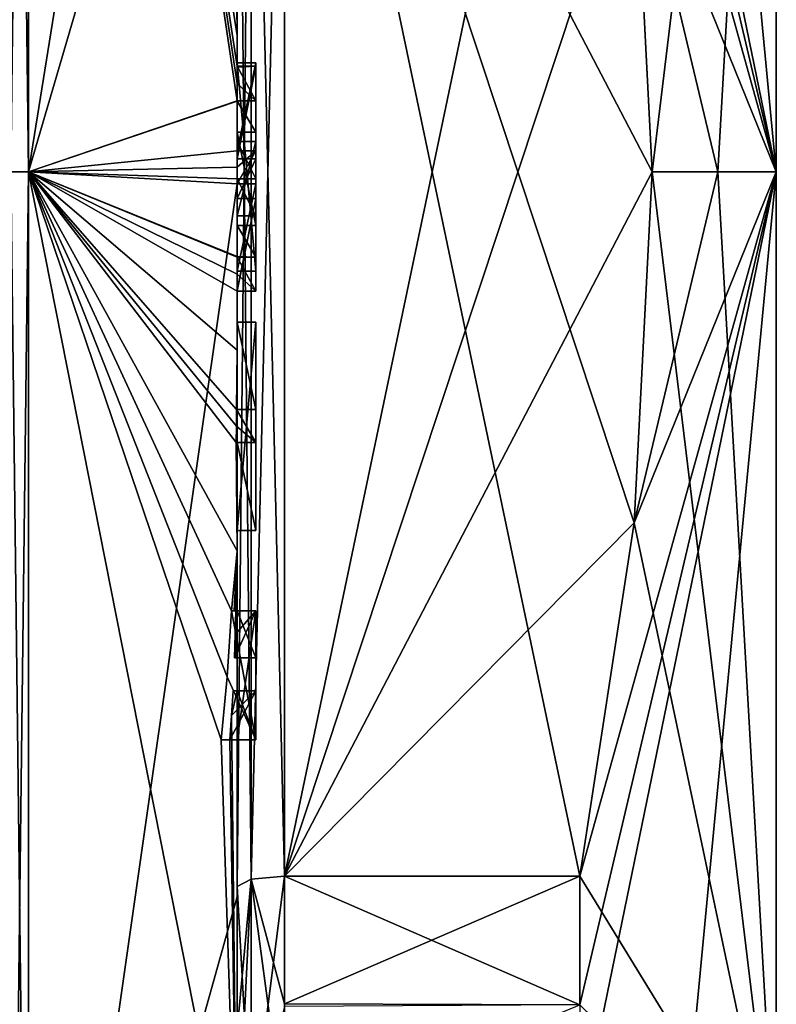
# Model space of a CAD drawing. Extents: x -23 to 700, y -1999 to -1.
# Tile 103 of 224: x 692 to 700, y -1981 to -1970. Entities that reach past the tile are written whole.
import ezdxf

# ---------------------------------------------------------------- set-up
doc = ezdxf.new("R2010")
doc.units = 0
doc.header["$LTSCALE"] = 5.485125
for name, color, linetype in [('1000', 7, 'CONTINUOUS'), ('1001', 7, 'CONTINUOUS'), ('1002', 7, 'CONTINUOUS'), ('1003', 7, 'CONTINUOUS'), ('1004', 7, 'CONTINUOUS'), ('1005', 7, 'CONTINUOUS'), ('1006', 7, 'CONTINUOUS'), ('1007', 7, 'CONTINUOUS'), ('1008', 7, 'CONTINUOUS'), ('1009', 7, 'CONTINUOUS'), ('1010', 7, 'CONTINUOUS'), ('1011', 7, 'CONTINUOUS'), ('1012', 7, 'CONTINUOUS'), ('1013', 7, 'CONTINUOUS'), ('1014', 7, 'CONTINUOUS'), ('1015', 7, 'CONTINUOUS'), ('1016', 7, 'CONTINUOUS'), ('1017', 7, 'CONTINUOUS'), ('1018', 7, 'CONTINUOUS'), ('1074', 7, 'CONTINUOUS'), ('1077', 7, 'CONTINUOUS'), ('1079', 7, 'CONTINUOUS'), ('901', 7, 'CONTINUOUS'), ('902', 7, 'CONTINUOUS'), ('905', 7, 'CONTINUOUS'), ('908', 7, 'CONTINUOUS'), ('913', 7, 'CONTINUOUS'), ('914', 7, 'CONTINUOUS'), ('919', 7, 'CONTINUOUS'), ('920', 7, 'CONTINUOUS'), ('921', 7, 'CONTINUOUS'), ('922', 7, 'CONTINUOUS'), ('953', 7, 'CONTINUOUS'), ('954', 7, 'CONTINUOUS'), ('955', 7, 'CONTINUOUS'), ('956', 7, 'CONTINUOUS'), ('957', 7, 'CONTINUOUS'), ('958', 7, 'CONTINUOUS'), ('963', 7, 'CONTINUOUS'), ('964', 7, 'CONTINUOUS'), ('965', 7, 'CONTINUOUS'), ('966', 7, 'CONTINUOUS'), ('967', 7, 'CONTINUOUS'), ('968', 7, 'CONTINUOUS'), ('969', 7, 'CONTINUOUS'), ('970', 7, 'CONTINUOUS'), ('971', 7, 'CONTINUOUS'), ('980', 7, 'CONTINUOUS'), ('983', 7, 'CONTINUOUS'), ('993', 7, 'CONTINUOUS'), ('994', 7, 'CONTINUOUS'), ('995', 7, 'CONTINUOUS'), ('996', 7, 'CONTINUOUS'), ('997', 7, 'CONTINUOUS'), ('998', 7, 'CONTINUOUS'), ('999', 7, 'CONTINUOUS')]:
    doc.layers.add(name, color=color, linetype=linetype)

msp = doc.modelspace()

# ---------------------------------------------------------------- linework, layer by layer
at = {"layer": '1000', "linetype": 'CONTINUOUS'}
for points in [[(694.389, -1977.483, -18.956), (694.357, -1977.483, -19.196), (694.6, -1977.483, -19.196), (694.389, -1977.483, -18.956)], [(694.4, -1977.483, -18.713), (694.389, -1977.483, -18.956), (694.6, -1977.483, -16.804), (694.4, -1977.483, -18.713)], [(694.389, -1977.483, -18.956), (694.6, -1977.483, -19.196), (694.6, -1977.483, -16.804), (694.389, -1977.483, -18.956)], [(694.4, -1977.483, -16.804), (694.4, -1977.483, -18.713), (694.6, -1977.483, -16.804), (694.4, -1977.483, -16.804)]]:
    msp.add_3dface(points, dxfattribs=at)
at = {"layer": '1001', "linetype": 'CONTINUOUS'}
for points in [[(694.342, -1977.744, -19.196), (694.324, -1978, -19.196), (694.6, -1977.483, -19.196), (694.342, -1977.744, -19.196)], [(694.324, -1978, -19.196), (694.6, -1978, -19.196), (694.6, -1977.483, -19.196), (694.324, -1978, -19.196)], [(694.357, -1977.483, -19.196), (694.342, -1977.744, -19.196), (694.6, -1977.483, -19.196), (694.357, -1977.483, -19.196)]]:
    msp.add_3dface(points, dxfattribs=at)
at = {"layer": '1002', "linetype": 'CONTINUOUS'}
for points in [[(694.282, -1978, -19.35), (694.232, -1978, -19.5), (694.6, -1978, -19.5), (694.282, -1978, -19.35)], [(694.324, -1978, -19.196), (694.282, -1978, -19.35), (694.6, -1978, -19.5), (694.324, -1978, -19.196)], [(694.324, -1978, -19.196), (694.6, -1978, -19.5), (694.6, -1978, -19.196), (694.324, -1978, -19.196)]]:
    msp.add_3dface(points, dxfattribs=at)
at = {"layer": '1003', "linetype": 'CONTINUOUS'}
for points in [[(694.295, -1977.334, -19.5), (694.34, -1976.637, -19.5), (694.6, -1978, -19.5), (694.295, -1977.334, -19.5)], [(694.34, -1976.637, -19.5), (694.6, -1976.637, -19.5), (694.6, -1978, -19.5), (694.34, -1976.637, -19.5)], [(694.232, -1978, -19.5), (694.295, -1977.334, -19.5), (694.6, -1978, -19.5), (694.232, -1978, -19.5)]]:
    msp.add_3dface(points, dxfattribs=at)
at = {"layer": '1004', "linetype": 'CONTINUOUS'}
for points in [[(694.4, -1973.588, -16.5), (694.4, -1975.789, -16.5), (694.6, -1973.588, -16.5), (694.4, -1973.588, -16.5)], [(694.6, -1973.588, -16.5), (694.4, -1975.789, -16.5), (694.6, -1975.789, -16.5), (694.6, -1973.588, -16.5)]]:
    msp.add_3dface(points, dxfattribs=at)
at = {"layer": '1005', "linetype": 'CONTINUOUS'}
for points in [[(694.4, -1975.789, -16.5), (694.4, -1975.789, -16.783), (694.6, -1975.789, -16.5), (694.4, -1975.789, -16.5)], [(694.4, -1975.789, -16.783), (694.6, -1975.789, -16.783), (694.6, -1975.789, -16.5), (694.4, -1975.789, -16.783)]]:
    msp.add_3dface(points, dxfattribs=at)
at = {"layer": '1006', "linetype": 'CONTINUOUS'}
for points in [[(694.4, -1975.789, -16.783), (694.4, -1974.86, -16.783), (694.6, -1975.789, -16.783), (694.4, -1975.789, -16.783)], [(694.4, -1974.86, -16.783), (694.6, -1974.86, -16.783), (694.6, -1975.789, -16.783), (694.4, -1974.86, -16.783)]]:
    msp.add_3dface(points, dxfattribs=at)
at = {"layer": '1007', "linetype": 'CONTINUOUS'}
for points in [[(694.398, -1974.86, -19.395), (694.391, -1974.86, -19.5), (694.6, -1974.86, -16.783), (694.398, -1974.86, -19.395)], [(694.391, -1974.86, -19.5), (694.6, -1974.86, -19.5), (694.6, -1974.86, -16.783), (694.391, -1974.86, -19.5)], [(694.4, -1974.86, -19.289), (694.398, -1974.86, -19.395), (694.6, -1974.86, -16.783), (694.4, -1974.86, -19.289)], [(694.4, -1974.86, -16.783), (694.4, -1974.86, -19.289), (694.6, -1974.86, -16.783), (694.4, -1974.86, -16.783)]]:
    msp.add_3dface(points, dxfattribs=at)
at = {"layer": '1008', "linetype": 'CONTINUOUS'}
for points in [[(694.393, -1974.687, -19.5), (694.395, -1974.513, -19.5), (694.6, -1974.86, -19.5), (694.393, -1974.687, -19.5)], [(694.395, -1974.513, -19.5), (694.6, -1974.513, -19.5), (694.6, -1974.86, -19.5), (694.395, -1974.513, -19.5)], [(694.391, -1974.86, -19.5), (694.393, -1974.687, -19.5), (694.6, -1974.86, -19.5), (694.391, -1974.86, -19.5)]]:
    msp.add_3dface(points, dxfattribs=at)
at = {"layer": '1009', "linetype": 'CONTINUOUS'}
for points in [[(694.395, -1974.513, -19.5), (694.399, -1974.513, -19.419), (694.6, -1974.513, -19.5), (694.395, -1974.513, -19.5)], [(694.399, -1974.513, -19.419), (694.4, -1974.513, -19.337), (694.6, -1974.513, -19.5), (694.399, -1974.513, -19.419)], [(694.4, -1974.513, -19.337), (694.4, -1974.513, -16.783), (694.6, -1974.513, -19.5), (694.4, -1974.513, -19.337)], [(694.4, -1974.513, -16.783), (694.6, -1974.513, -16.783), (694.6, -1974.513, -19.5), (694.4, -1974.513, -16.783)]]:
    msp.add_3dface(points, dxfattribs=at)
at = {"layer": '1010', "linetype": 'CONTINUOUS'}
for points in [[(694.4, -1974.513, -16.783), (694.4, -1973.588, -16.783), (694.6, -1974.513, -16.783), (694.4, -1974.513, -16.783)], [(694.4, -1973.588, -16.783), (694.6, -1973.588, -16.783), (694.6, -1974.513, -16.783), (694.4, -1973.588, -16.783)]]:
    msp.add_3dface(points, dxfattribs=at)
at = {"layer": '1011', "linetype": 'CONTINUOUS'}
for points in [[(694.4, -1972.283, -16.5), (694.4, -1973.25, -19.46), (694.6, -1972.283, -16.5), (694.4, -1972.283, -16.5)], [(694.4, -1973.25, -19.46), (694.4, -1973.256, -19.48), (694.6, -1972.283, -16.5), (694.4, -1973.25, -19.46)], [(694.4, -1973.256, -19.48), (694.4, -1973.263, -19.5), (694.6, -1972.283, -16.5), (694.4, -1973.256, -19.48)], [(694.4, -1973.263, -19.5), (694.6, -1973.263, -19.5), (694.6, -1972.283, -16.5), (694.4, -1973.263, -19.5)]]:
    msp.add_3dface(points, dxfattribs=at)
at = {"layer": '1012', "linetype": 'CONTINUOUS'}
for points in [[(694.4, -1973.082, -19.5), (694.4, -1972.901, -19.5), (694.6, -1973.263, -19.5), (694.4, -1973.082, -19.5)], [(694.4, -1972.901, -19.5), (694.6, -1972.901, -19.5), (694.6, -1973.263, -19.5), (694.4, -1972.901, -19.5)], [(694.4, -1973.263, -19.5), (694.4, -1973.082, -19.5), (694.6, -1973.263, -19.5), (694.4, -1973.263, -19.5)]]:
    msp.add_3dface(points, dxfattribs=at)
at = {"layer": '1013', "linetype": 'CONTINUOUS'}
for points in [[(694.4, -1972.895, -19.479), (694.4, -1972.566, -18.45), (694.6, -1972.901, -19.5), (694.4, -1972.895, -19.479)], [(694.4, -1972.566, -18.45), (694.6, -1972.566, -18.45), (694.6, -1972.901, -19.5), (694.4, -1972.566, -18.45)], [(694.4, -1972.898, -19.49), (694.4, -1972.895, -19.479), (694.6, -1972.901, -19.5), (694.4, -1972.898, -19.49)], [(694.4, -1972.901, -19.5), (694.4, -1972.898, -19.49), (694.6, -1972.901, -19.5), (694.4, -1972.901, -19.5)]]:
    msp.add_3dface(points, dxfattribs=at)
at = {"layer": '1014', "linetype": 'CONTINUOUS'}
for points in [[(694.4, -1972.566, -18.45), (694.4, -1971.581, -18.45), (694.6, -1972.566, -18.45), (694.4, -1972.566, -18.45)], [(694.4, -1971.581, -18.45), (694.6, -1971.581, -18.45), (694.6, -1972.566, -18.45), (694.4, -1971.581, -18.45)]]:
    msp.add_3dface(points, dxfattribs=at)
at = {"layer": '1015', "linetype": 'CONTINUOUS'}
for points in [[(694.4, -1971.254, -19.486), (694.4, -1971.249, -19.5), (694.6, -1971.581, -18.45), (694.4, -1971.254, -19.486)], [(694.4, -1971.249, -19.5), (694.6, -1971.249, -19.5), (694.6, -1971.581, -18.45), (694.4, -1971.249, -19.5)], [(694.4, -1971.581, -18.45), (694.4, -1971.254, -19.486), (694.6, -1971.581, -18.45), (694.4, -1971.581, -18.45)]]:
    msp.add_3dface(points, dxfattribs=at)
at = {"layer": '1016', "linetype": 'CONTINUOUS'}
for points in [[(694.4, -1971.067, -19.5), (694.4, -1970.884, -19.5), (694.6, -1971.249, -19.5), (694.4, -1971.067, -19.5)], [(694.4, -1970.884, -19.5), (694.6, -1970.884, -19.5), (694.6, -1971.249, -19.5), (694.4, -1970.884, -19.5)], [(694.4, -1971.249, -19.5), (694.4, -1971.067, -19.5), (694.6, -1971.249, -19.5), (694.4, -1971.249, -19.5)]]:
    msp.add_3dface(points, dxfattribs=at)
at = {"layer": '1017', "linetype": 'CONTINUOUS'}
for points in [[(694.4, -1972.466, -18.146), (694.4, -1972.074, -16.904), (694.6, -1972.466, -18.146), (694.4, -1972.466, -18.146)], [(694.6, -1972.466, -18.146), (694.4, -1972.074, -16.904), (694.6, -1972.074, -16.904), (694.6, -1972.466, -18.146)]]:
    msp.add_3dface(points, dxfattribs=at)
at = {"layer": '1018', "linetype": 'CONTINUOUS'}
for points in [[(694.4, -1972.074, -16.904), (694.4, -1971.681, -18.146), (694.6, -1972.074, -16.904), (694.4, -1972.074, -16.904)], [(694.4, -1971.681, -18.146), (694.6, -1971.681, -18.146), (694.6, -1972.074, -16.904), (694.4, -1971.681, -18.146)]]:
    msp.add_3dface(points, dxfattribs=at)
at = {"layer": '1074', "linetype": 'CONTINUOUS'}
for points in [[(698.023, -1979.44, 15.95), (694.9, -1979.44, 15.95), (694.9, -1980.791, 15.248), (698.023, -1979.44, 15.95)], [(698.023, -1980.8, 15.242), (698.023, -1979.44, 15.95), (694.9, -1980.791, 15.248), (698.023, -1980.8, 15.242)], [(694.9, -1979.44, -15.95), (698.023, -1979.44, -15.95), (698.023, -1980.8, -15.242), (694.9, -1979.44, -15.95)], [(694.9, -1979.44, -15.95), (698.023, -1980.8, -15.242), (694.9, -1980.819, -15.231), (694.9, -1979.44, -15.95)], [(694.9, -1982.093, 14.418), (698.023, -1980.8, 15.242), (694.9, -1980.791, 15.248), (694.9, -1982.093, 14.418)]]:
    msp.add_3dface(points, dxfattribs=at)
at = {"layer": '1077', "linetype": 'CONTINUOUS'}
for points in [[(694.9, -1980.791, 15.248), (694.9, -1979.44, 15.95), (694.549, -1979.472, 16.094), (694.9, -1980.791, 15.248)], [(694.4, -1979.55, 16.45), (694.549, -1982.202, 14.518), (694.549, -1979.472, 16.094), (694.4, -1979.55, 16.45)], [(694.4, -1979.55, 16.45), (694.4, -1981.039, 15.681), (694.549, -1982.202, 14.518), (694.4, -1979.55, 16.45)], [(694.9, -1982.093, 14.418), (694.9, -1980.791, 15.248), (694.549, -1979.472, 16.094), (694.9, -1982.093, 14.418)], [(694.549, -1982.202, 14.518), (694.9, -1982.093, 14.418), (694.549, -1979.472, 16.094), (694.549, -1982.202, 14.518)]]:
    msp.add_3dface(points, dxfattribs=at)
at = {"layer": '1079', "linetype": 'CONTINUOUS'}
for points in [[(694.9, -1979.44, -15.95), (694.9, -1980.819, -15.231), (694.549, -1982.202, -14.518), (694.9, -1979.44, -15.95)], [(694.549, -1979.472, -16.094), (694.9, -1979.44, -15.95), (694.549, -1982.202, -14.518), (694.549, -1979.472, -16.094)], [(694.4, -1982.471, -14.764), (694.4, -1981.07, -15.663), (694.549, -1979.472, -16.094), (694.4, -1982.471, -14.764)], [(694.4, -1982.471, -14.764), (694.549, -1979.472, -16.094), (694.549, -1982.202, -14.518), (694.4, -1982.471, -14.764)], [(694.4, -1981.07, -15.663), (694.4, -1979.55, -16.45), (694.549, -1979.472, -16.094), (694.4, -1981.07, -15.663)]]:
    msp.add_3dface(points, dxfattribs=at)
at = {"layer": '901', "linetype": 'CONTINUOUS'}
for points in [[(700.1, -1961.175, 6.249), (700.1, -1972, 12.5), (700.1, -1982.825, 6.249), (700.1, -1961.175, 6.249)], [(700.1, -1961.175, -6.249), (700.1, -1961.175, 6.249), (700.1, -1982.825, -6.249), (700.1, -1961.175, -6.249)], [(700.1, -1982.825, -6.249), (700.1, -1961.175, 6.249), (700.1, -1982.825, 6.249), (700.1, -1982.825, -6.249)], [(700.1, -1972, -12.5), (700.1, -1961.175, -6.249), (700.1, -1982.825, -6.249), (700.1, -1972, -12.5)]]:
    msp.add_3dface(points, dxfattribs=at)
at = {"layer": '902', "linetype": 'CONTINUOUS'}
for points in [[(694.9, -1964.56, 15.95), (694.9, -1979.44, 15.95), (698.023, -1964.56, 15.95), (694.9, -1964.56, 15.95)], [(698.023, -1964.56, 15.95), (694.9, -1979.44, 15.95), (698.598, -1968.292, 15.95), (698.023, -1964.56, 15.95)], [(698.598, -1968.292, 15.95), (694.9, -1979.44, 15.95), (698.786, -1972, 15.95), (698.598, -1968.292, 15.95)], [(698.786, -1972, 15.95), (694.9, -1979.44, 15.95), (698.598, -1975.71, 15.95), (698.786, -1972, 15.95)], [(698.598, -1975.71, 15.95), (694.9, -1979.44, 15.95), (698.023, -1979.44, 15.95), (698.598, -1975.71, 15.95)]]:
    msp.add_3dface(points, dxfattribs=at)
at = {"layer": '905', "linetype": 'CONTINUOUS'}
for points in [[(694.9, -1979.44, -15.95), (694.9, -1964.56, -15.95), (698.023, -1979.44, -15.95), (694.9, -1979.44, -15.95)], [(698.023, -1979.44, -15.95), (694.9, -1964.56, -15.95), (698.598, -1975.708, -15.95), (698.023, -1979.44, -15.95)], [(698.598, -1975.708, -15.95), (694.9, -1964.56, -15.95), (698.786, -1972, -15.95), (698.598, -1975.708, -15.95)], [(698.786, -1972, -15.95), (694.9, -1964.56, -15.95), (698.598, -1968.29, -15.95), (698.786, -1972, -15.95)]]:
    msp.add_3dface(points, dxfattribs=at)
at = {"layer": '908', "linetype": 'CONTINUOUS'}
for points in [[(694.4, -1979.55, -16.45), (694.4, -1965.736, -16.5), (694.4, -1964.45, -16.45), (694.4, -1979.55, -16.45)], [(694.4, -1970.85, 16.5), (694.4, -1973.051, 16.5), (694.4, -1964.45, 16.45), (694.4, -1970.85, 16.5)], [(694.4, -1964.45, 16.45), (694.4, -1973.051, 16.5), (694.4, -1979.55, 16.45), (694.4, -1964.45, 16.45)], [(694.4, -1970.85, 16.783), (694.4, -1970.85, 16.5), (694.4, -1964.45, 16.45), (694.4, -1970.85, 16.783)], [(694.4, -1964.48, 17.992), (694.4, -1970.85, 16.783), (694.4, -1964.45, 16.45), (694.4, -1964.48, 17.992)], [(694.4, -1971.779, 19.499), (694.4, -1970.85, 16.783), (694.4, -1964.48, 17.992), (694.4, -1971.779, 19.499)], [(694.4, -1966.13, -16.5), (694.4, -1965.736, -16.5), (694.4, -1979.55, -16.45), (694.4, -1966.13, -16.5)], [(694.4, -1967.565, -16.5), (694.4, -1966.13, -16.5), (694.4, -1979.55, -16.45), (694.4, -1967.565, -16.5)], [(694.4, -1967.958, -16.5), (694.4, -1967.565, -16.5), (694.4, -1979.55, -16.45), (694.4, -1967.958, -16.5)], [(694.4, -1969.878, -16.5), (694.4, -1967.958, -16.5), (694.4, -1979.55, -16.45), (694.4, -1969.878, -16.5)], [(694.4, -1970.227, -16.5), (694.4, -1969.878, -16.5), (694.4, -1979.55, -16.45), (694.4, -1970.227, -16.5)], [(694.4, -1970.227, -19.419), (694.4, -1970.227, -16.5), (694.4, -1971.864, -16.5), (694.4, -1970.227, -19.419)], [(694.4, -1971.864, -16.5), (694.4, -1970.227, -16.5), (694.4, -1979.55, -16.45), (694.4, -1971.864, -16.5)], [(694.4, -1970.56, -19.447), (694.4, -1970.227, -19.419), (694.4, -1971.864, -16.5), (694.4, -1970.56, -19.447)], [(694.4, -1970.894, -19.469), (694.4, -1970.56, -19.447), (694.4, -1971.864, -16.5), (694.4, -1970.894, -19.469)], [(694.4, -1971.779, 16.783), (694.4, -1970.85, 16.783), (694.4, -1971.779, 19.499), (694.4, -1971.779, 16.783)], [(694.4, -1971.254, -19.486), (694.4, -1971.581, -18.45), (694.4, -1972.075, -19.5), (694.4, -1971.254, -19.486)], [(694.4, -1971.581, -18.45), (694.4, -1972.566, -18.45), (694.4, -1972.075, -19.5), (694.4, -1971.581, -18.45)], [(694.4, -1972.466, -18.146), (694.4, -1971.681, -18.146), (694.4, -1972.074, -16.904), (694.4, -1972.466, -18.146)], [(694.4, -1972.283, -16.5), (694.4, -1971.864, -16.5), (694.4, -1979.55, -16.45), (694.4, -1972.283, -16.5)], [(694.4, -1972.566, -18.45), (694.4, -1972.895, -19.479), (694.4, -1972.075, -19.5), (694.4, -1972.566, -18.45)], [(694.4, -1972.126, 19.5), (694.4, -1979.661, 17.932), (694.4, -1972.126, 16.783), (694.4, -1972.126, 19.5)], [(694.4, -1972.126, 16.783), (694.4, -1979.661, 17.932), (694.4, -1973.051, 16.783), (694.4, -1972.126, 16.783)], [(694.4, -1973.25, -19.46), (694.4, -1972.283, -16.5), (694.4, -1973.588, -16.5), (694.4, -1973.25, -19.46)], [(694.4, -1973.588, -16.5), (694.4, -1972.283, -16.5), (694.4, -1979.55, -16.45), (694.4, -1973.588, -16.5)], [(694.4, -1973.051, 16.783), (694.4, -1979.661, 17.932), (694.4, -1973.051, 16.5), (694.4, -1973.051, 16.783)], [(694.4, -1973.051, 16.5), (694.4, -1979.661, 17.932), (694.4, -1979.55, 16.45), (694.4, -1973.051, 16.5)], [(694.4, -1973.883, -19.409), (694.4, -1973.25, -19.46), (694.4, -1973.588, -16.783), (694.4, -1973.883, -19.409)], [(694.4, -1973.588, -16.783), (694.4, -1973.25, -19.46), (694.4, -1973.588, -16.5), (694.4, -1973.588, -16.783)], [(694.4, -1974.513, -16.783), (694.4, -1973.883, -19.409), (694.4, -1973.588, -16.783), (694.4, -1974.513, -16.783)], [(694.4, -1975.789, -16.5), (694.4, -1973.588, -16.5), (694.4, -1979.55, -16.45), (694.4, -1975.789, -16.5)], [(694.4, -1974.513, -19.337), (694.4, -1973.883, -19.409), (694.4, -1974.513, -16.783), (694.4, -1974.513, -19.337)], [(694.4, -1974.86, -16.783), (694.4, -1975.789, -16.783), (694.4, -1974.86, -19.289), (694.4, -1974.86, -16.783)], [(694.4, -1974.86, -19.289), (694.4, -1975.789, -16.783), (694.4, -1976.004, -19.084), (694.4, -1974.86, -19.289)], [(694.4, -1975.789, -16.783), (694.4, -1975.789, -16.5), (694.4, -1976.637, -16.5), (694.4, -1975.789, -16.783)], [(694.4, -1976.637, -16.5), (694.4, -1975.789, -16.5), (694.4, -1979.55, -16.45), (694.4, -1976.637, -16.5)], [(694.4, -1976.004, -19.084), (694.4, -1975.789, -16.783), (694.4, -1976.637, -16.5), (694.4, -1976.004, -19.084)], [(694.4, -1977.135, -18.812), (694.4, -1976.004, -19.084), (694.4, -1977.135, -16.804), (694.4, -1977.135, -18.812)], [(694.4, -1977.135, -16.804), (694.4, -1976.004, -19.084), (694.4, -1976.637, -16.804), (694.4, -1977.135, -16.804)], [(694.4, -1976.637, -16.804), (694.4, -1976.004, -19.084), (694.4, -1976.637, -16.5), (694.4, -1976.637, -16.804)], [(694.4, -1978, -16.5), (694.4, -1976.637, -16.5), (694.4, -1979.55, -16.45), (694.4, -1978, -16.5)], [(694.4, -1977.483, -16.804), (694.4, -1978, -16.804), (694.4, -1977.483, -18.713), (694.4, -1977.483, -16.804)], [(694.4, -1977.483, -18.713), (694.4, -1978, -16.804), (694.4, -1979.55, -16.45), (694.4, -1977.483, -18.713)], [(694.4, -1983.157, -15.993), (694.4, -1977.483, -18.713), (694.4, -1982.471, -14.764), (694.4, -1983.157, -15.993)], [(694.4, -1982.471, -14.764), (694.4, -1977.483, -18.713), (694.4, -1981.07, -15.663), (694.4, -1982.471, -14.764)], [(694.4, -1981.07, -15.663), (694.4, -1977.483, -18.713), (694.4, -1979.55, -16.45), (694.4, -1981.07, -15.663)], [(694.4, -1978, -16.804), (694.4, -1978, -16.5), (694.4, -1979.55, -16.45), (694.4, -1978, -16.804)], [(694.4, -1979.55, 16.45), (694.4, -1979.661, 17.932), (694.4, -1981.039, 15.681), (694.4, -1979.55, 16.45)], [(694.4, -1979.661, 17.932), (694.4, -1986.004, 13.57), (694.4, -1981.039, 15.681), (694.4, -1979.661, 17.932)]]:
    msp.add_3dface(points, dxfattribs=at)
at = {"layer": '913', "linetype": 'CONTINUOUS'}
for points in [[(692.195, -1972, 21.983), (694.4, -1958.278, 13.855), (692.195, -1956.456, 15.544), (692.195, -1972, 21.983)], [(694.4, -1964.48, 17.992), (694.4, -1958.278, 13.855), (692.195, -1972, 21.983), (694.4, -1964.48, 17.992)], [(694.4, -1971.779, 19.499), (694.4, -1964.48, 17.992), (692.195, -1972, 21.983), (694.4, -1971.779, 19.499)], [(694.4, -1971.952, 19.5), (694.4, -1971.779, 19.499), (692.195, -1972, 21.983), (694.4, -1971.952, 19.5)], [(694.4, -1972.126, 19.5), (694.4, -1971.952, 19.5), (692.195, -1972, 21.983), (694.4, -1972.126, 19.5)], [(692.195, -1987.544, 15.544), (694.4, -1972.126, 19.5), (692.195, -1972, 21.983), (692.195, -1987.544, 15.544)], [(694.4, -1979.661, 17.932), (694.4, -1972.126, 19.5), (692.195, -1987.544, 15.544), (694.4, -1979.661, 17.932)], [(694.4, -1986.004, 13.57), (694.4, -1979.661, 17.932), (692.195, -1987.544, 15.544), (694.4, -1986.004, 13.57)]]:
    msp.add_3dface(points, dxfattribs=at)
at = {"layer": '914', "linetype": 'CONTINUOUS'}
for points in [[(692.195, -1956.456, -15.544), (694.4, -1970.56, -19.447), (694.4, -1970.884, -19.5), (692.195, -1956.456, -15.544)], [(694.4, -1970.56, -19.447), (692.195, -1956.456, -15.544), (694.399, -1970.227, -19.5), (694.4, -1970.56, -19.447)], [(692.195, -1972, -21.983), (692.195, -1956.456, -15.544), (694.4, -1971.249, -19.5), (692.195, -1972, -21.983)], [(694.4, -1971.249, -19.5), (692.195, -1956.456, -15.544), (694.4, -1971.067, -19.5), (694.4, -1971.249, -19.5)], [(694.4, -1971.067, -19.5), (692.195, -1956.456, -15.544), (694.4, -1970.884, -19.5), (694.4, -1971.067, -19.5)], [(694.4, -1970.227, -19.46), (694.4, -1970.56, -19.447), (694.399, -1970.227, -19.5), (694.4, -1970.227, -19.46)], [(694.4, -1970.227, -19.419), (694.4, -1970.56, -19.447), (694.4, -1970.227, -19.46), (694.4, -1970.227, -19.419)], [(694.4, -1970.56, -19.447), (694.4, -1970.894, -19.469), (694.4, -1970.889, -19.484), (694.4, -1970.56, -19.447)], [(694.4, -1970.884, -19.5), (694.4, -1970.56, -19.447), (694.4, -1970.889, -19.484), (694.4, -1970.884, -19.5)], [(694.4, -1971.254, -19.486), (692.195, -1972, -21.983), (694.4, -1971.249, -19.5), (694.4, -1971.254, -19.486)], [(694.4, -1971.254, -19.486), (694.4, -1972.075, -19.5), (692.195, -1972, -21.983), (694.4, -1971.254, -19.486)], [(694.4, -1972.075, -19.5), (694.4, -1972.895, -19.479), (692.195, -1972, -21.983), (694.4, -1972.075, -19.5)], [(692.195, -1972, -21.983), (694.4, -1972.895, -19.479), (694.4, -1972.898, -19.49), (692.195, -1972, -21.983)], [(692.195, -1972, -21.983), (694.4, -1973.883, -19.409), (694.395, -1974.513, -19.5), (692.195, -1972, -21.983)], [(694.4, -1973.883, -19.409), (692.195, -1972, -21.983), (694.4, -1973.263, -19.5), (694.4, -1973.883, -19.409)], [(692.195, -1972, -21.983), (694.4, -1976.004, -19.084), (694.34, -1976.637, -19.5), (692.195, -1972, -21.983)], [(694.4, -1976.004, -19.084), (692.195, -1972, -21.983), (694.391, -1974.86, -19.5), (694.4, -1976.004, -19.084)], [(692.195, -1972, -21.983), (694.4, -1983.157, -15.993), (692.195, -1987.544, -15.544), (692.195, -1972, -21.983)], [(694.4, -1983.157, -15.993), (692.195, -1972, -21.983), (694.232, -1978, -19.5), (694.4, -1983.157, -15.993)], [(694.232, -1978, -19.5), (692.195, -1972, -21.983), (694.295, -1977.334, -19.5), (694.232, -1978, -19.5)], [(694.295, -1977.334, -19.5), (692.195, -1972, -21.983), (694.34, -1976.637, -19.5), (694.295, -1977.334, -19.5)], [(694.391, -1974.86, -19.5), (692.195, -1972, -21.983), (694.393, -1974.687, -19.5), (694.391, -1974.86, -19.5)], [(694.393, -1974.687, -19.5), (692.195, -1972, -21.983), (694.395, -1974.513, -19.5), (694.393, -1974.687, -19.5)], [(694.4, -1973.263, -19.5), (692.195, -1972, -21.983), (694.4, -1973.082, -19.5), (694.4, -1973.263, -19.5)], [(694.4, -1973.082, -19.5), (692.195, -1972, -21.983), (694.4, -1972.901, -19.5), (694.4, -1973.082, -19.5)], [(694.4, -1972.901, -19.5), (692.195, -1972, -21.983), (694.4, -1972.898, -19.49), (694.4, -1972.901, -19.5)], [(694.4, -1973.25, -19.46), (694.4, -1973.883, -19.409), (694.4, -1973.256, -19.48), (694.4, -1973.25, -19.46)], [(694.4, -1973.256, -19.48), (694.4, -1973.883, -19.409), (694.4, -1973.263, -19.5), (694.4, -1973.256, -19.48)], [(694.395, -1974.513, -19.5), (694.4, -1973.883, -19.409), (694.399, -1974.513, -19.419), (694.395, -1974.513, -19.5)], [(694.4, -1973.883, -19.409), (694.4, -1974.513, -19.337), (694.399, -1974.513, -19.419), (694.4, -1973.883, -19.409)], [(694.4, -1974.86, -19.289), (694.4, -1976.004, -19.084), (694.391, -1974.86, -19.5), (694.4, -1974.86, -19.289)], [(694.398, -1974.86, -19.395), (694.4, -1974.86, -19.289), (694.391, -1974.86, -19.5), (694.398, -1974.86, -19.395)], [(694.34, -1976.637, -19.5), (694.4, -1976.004, -19.084), (694.368, -1976.637, -19.349), (694.34, -1976.637, -19.5)], [(694.368, -1976.637, -19.349), (694.4, -1976.004, -19.084), (694.388, -1976.637, -19.196), (694.368, -1976.637, -19.349)], [(694.4, -1976.004, -19.084), (694.4, -1977.135, -18.812), (694.388, -1976.637, -19.196), (694.4, -1976.004, -19.084)], [(694.388, -1976.637, -19.196), (694.4, -1977.135, -18.812), (694.381, -1976.888, -19.196), (694.388, -1976.637, -19.196)], [(694.372, -1977.135, -19.196), (694.381, -1976.888, -19.196), (694.393, -1977.135, -19.005), (694.372, -1977.135, -19.196)], [(694.381, -1976.888, -19.196), (694.4, -1977.135, -18.812), (694.393, -1977.135, -19.005), (694.381, -1976.888, -19.196)], [(694.4, -1977.483, -18.713), (694.4, -1983.157, -15.993), (694.342, -1977.744, -19.196), (694.4, -1977.483, -18.713)], [(694.357, -1977.483, -19.196), (694.4, -1977.483, -18.713), (694.342, -1977.744, -19.196), (694.357, -1977.483, -19.196)], [(694.389, -1977.483, -18.956), (694.4, -1977.483, -18.713), (694.357, -1977.483, -19.196), (694.389, -1977.483, -18.956)], [(694.342, -1977.744, -19.196), (694.4, -1983.157, -15.993), (694.324, -1978, -19.196), (694.342, -1977.744, -19.196)], [(694.324, -1978, -19.196), (694.4, -1983.157, -15.993), (694.232, -1978, -19.5), (694.324, -1978, -19.196)], [(694.282, -1978, -19.35), (694.324, -1978, -19.196), (694.232, -1978, -19.5), (694.282, -1978, -19.35)]]:
    msp.add_3dface(points, dxfattribs=at)
at = {"layer": '919', "linetype": 'CONTINUOUS'}
for points in [[(692.195, -1972, 21.983), (692.195, -1956.456, 15.544), (692.009, -1972, 21.97), (692.195, -1972, 21.983)], [(692.195, -1956.456, 15.544), (692.009, -1956.465, 15.535), (692.009, -1972, 21.97), (692.195, -1956.456, 15.544)], [(692.195, -1987.544, 15.544), (692.195, -1972, 21.983), (692.009, -1987.535, 15.535), (692.195, -1987.544, 15.544)], [(692.195, -1972, 21.983), (692.009, -1972, 21.97), (692.009, -1987.535, 15.535), (692.195, -1972, 21.983)]]:
    msp.add_3dface(points, dxfattribs=at)
at = {"layer": '920', "linetype": 'CONTINUOUS'}
for points in [[(692.195, -1956.456, -15.544), (692.195, -1972, -21.983), (692.009, -1956.465, -15.535), (692.195, -1956.456, -15.544)], [(692.195, -1972, -21.983), (692.009, -1972, -21.97), (692.009, -1956.465, -15.535), (692.195, -1972, -21.983)], [(692.195, -1972, -21.983), (692.195, -1987.544, -15.544), (692.009, -1972, -21.97), (692.195, -1972, -21.983)], [(692.195, -1987.544, -15.544), (692.009, -1987.535, -15.535), (692.009, -1972, -21.97), (692.195, -1987.544, -15.544)]]:
    msp.add_3dface(points, dxfattribs=at)
at = {"layer": '921', "linetype": 'CONTINUOUS'}
for points in [[(700.1, -1972, 12.5), (698.598, -1975.71, 15.95), (698.023, -1979.44, 15.95), (700.1, -1972, 12.5)], [(700.1, -1972, 12.5), (698.023, -1979.44, 15.95), (698.023, -1980.8, 15.242), (700.1, -1972, 12.5)], [(700.1, -1972, 12.5), (698.023, -1982.093, 14.418), (698.786, -1985.813, 7.975), (700.1, -1972, 12.5)], [(698.023, -1982.093, 14.418), (700.1, -1972, 12.5), (698.023, -1980.8, 15.242), (698.023, -1982.093, 14.418)], [(698.598, -1975.71, 15.95), (700.1, -1972, 12.5), (699.483, -1972, 14.24), (698.598, -1975.71, 15.95)], [(700.1, -1982.825, -6.249), (698.598, -1975.708, -15.95), (698.786, -1972, -15.95), (700.1, -1982.825, -6.249)], [(698.786, -1972, 15.95), (698.598, -1975.71, 15.95), (699.483, -1972, 14.24), (698.786, -1972, 15.95)], [(700.1, -1982.825, 6.249), (700.1, -1972, 12.5), (698.786, -1985.813, 7.975), (700.1, -1982.825, 6.249)], [(700.1, -1982.825, -6.249), (698.786, -1972, -15.95), (699.483, -1972, -14.24), (700.1, -1982.825, -6.249)], [(700.1, -1972, -12.5), (700.1, -1982.825, -6.249), (699.483, -1972, -14.24), (700.1, -1972, -12.5)], [(700.1, -1982.825, -6.249), (698.023, -1979.44, -15.95), (698.598, -1975.708, -15.95), (700.1, -1982.825, -6.249)], [(698.023, -1979.44, -15.95), (700.1, -1982.825, -6.249), (698.023, -1980.8, -15.242), (698.023, -1979.44, -15.95)]]:
    msp.add_3dface(points, dxfattribs=at)
at = {"layer": '922', "linetype": 'CONTINUOUS'}
for points in [[(700.1, -1972, -12.5), (698.023, -1961.907, -14.418), (698.786, -1958.187, -7.975), (700.1, -1972, -12.5)], [(700.1, -1961.175, -6.249), (700.1, -1972, -12.5), (698.786, -1958.187, -7.975), (700.1, -1961.175, -6.249)], [(700.1, -1961.175, 6.249), (698.598, -1968.292, 15.95), (698.786, -1972, 15.95), (700.1, -1961.175, 6.249)], [(700.1, -1961.175, 6.249), (698.786, -1972, 15.95), (699.483, -1972, 14.24), (700.1, -1961.175, 6.249)], [(700.1, -1972, 12.5), (700.1, -1961.175, 6.249), (699.483, -1972, 14.24), (700.1, -1972, 12.5)], [(698.023, -1961.907, -14.418), (700.1, -1972, -12.5), (698.023, -1963.2, -15.242), (698.023, -1961.907, -14.418)], [(700.1, -1972, -12.5), (698.023, -1964.56, -15.95), (698.023, -1963.2, -15.242), (700.1, -1972, -12.5)], [(700.1, -1972, -12.5), (698.598, -1968.29, -15.95), (698.023, -1964.56, -15.95), (700.1, -1972, -12.5)], [(698.598, -1968.29, -15.95), (700.1, -1972, -12.5), (699.483, -1972, -14.24), (698.598, -1968.29, -15.95)], [(698.786, -1972, -15.95), (698.598, -1968.29, -15.95), (699.483, -1972, -14.24), (698.786, -1972, -15.95)]]:
    msp.add_3dface(points, dxfattribs=at)
at = {"layer": '953', "linetype": 'CONTINUOUS'}
for points in [[(694.6, -1970.884, -19.5), (694.6, -1971.864, -16.5), (694.6, -1971.249, -19.5), (694.6, -1970.884, -19.5)], [(694.6, -1971.249, -19.5), (694.6, -1971.864, -16.5), (694.6, -1971.581, -18.45), (694.6, -1971.249, -19.5)], [(694.6, -1971.581, -18.45), (694.6, -1971.864, -16.5), (694.6, -1971.681, -18.146), (694.6, -1971.581, -18.45)], [(694.6, -1972.566, -18.45), (694.6, -1971.581, -18.45), (694.6, -1972.466, -18.146), (694.6, -1972.566, -18.45)], [(694.6, -1972.466, -18.146), (694.6, -1971.581, -18.45), (694.6, -1971.681, -18.146), (694.6, -1972.466, -18.146)], [(694.6, -1971.681, -18.146), (694.6, -1971.864, -16.5), (694.6, -1972.074, -16.904), (694.6, -1971.681, -18.146)], [(694.6, -1971.864, -16.5), (694.6, -1972.283, -16.5), (694.6, -1972.074, -16.904), (694.6, -1971.864, -16.5)], [(694.6, -1972.283, -16.5), (694.6, -1972.466, -18.146), (694.6, -1972.074, -16.904), (694.6, -1972.283, -16.5)], [(694.6, -1972.283, -16.5), (694.6, -1973.263, -19.5), (694.6, -1972.466, -18.146), (694.6, -1972.283, -16.5)], [(694.6, -1973.263, -19.5), (694.6, -1972.566, -18.45), (694.6, -1972.466, -18.146), (694.6, -1973.263, -19.5)], [(694.6, -1972.901, -19.5), (694.6, -1972.566, -18.45), (694.6, -1973.263, -19.5), (694.6, -1972.901, -19.5)], [(694.6, -1973.588, -16.783), (694.6, -1973.588, -16.5), (694.6, -1975.789, -16.5), (694.6, -1973.588, -16.783)], [(694.6, -1974.513, -16.783), (694.6, -1973.588, -16.783), (694.6, -1975.789, -16.5), (694.6, -1974.513, -16.783)], [(694.6, -1974.513, -19.5), (694.6, -1974.513, -16.783), (694.6, -1974.86, -16.783), (694.6, -1974.513, -19.5)], [(694.6, -1974.86, -16.783), (694.6, -1974.513, -16.783), (694.6, -1975.789, -16.5), (694.6, -1974.86, -16.783)], [(694.6, -1974.86, -19.5), (694.6, -1974.513, -19.5), (694.6, -1974.86, -16.783), (694.6, -1974.86, -19.5)], [(694.6, -1975.789, -16.783), (694.6, -1974.86, -16.783), (694.6, -1975.789, -16.5), (694.6, -1975.789, -16.783)], [(694.6, -1976.637, -19.5), (694.6, -1976.637, -19.196), (694.6, -1977.135, -19.196), (694.6, -1976.637, -19.5)], [(694.6, -1978, -19.5), (694.6, -1976.637, -19.5), (694.6, -1978, -19.196), (694.6, -1978, -19.5)], [(694.6, -1978, -19.196), (694.6, -1976.637, -19.5), (694.6, -1977.483, -19.196), (694.6, -1978, -19.196)], [(694.6, -1977.483, -19.196), (694.6, -1976.637, -19.5), (694.6, -1977.135, -19.196), (694.6, -1977.483, -19.196)], [(694.6, -1976.637, -16.5), (694.6, -1978, -16.5), (694.6, -1976.637, -16.804), (694.6, -1976.637, -16.5)], [(694.6, -1976.637, -16.804), (694.6, -1978, -16.5), (694.6, -1977.135, -16.804), (694.6, -1976.637, -16.804)], [(694.6, -1977.483, -16.804), (694.6, -1977.483, -19.196), (694.6, -1977.135, -19.196), (694.6, -1977.483, -16.804)], [(694.6, -1978, -16.5), (694.6, -1977.483, -16.804), (694.6, -1977.135, -16.804), (694.6, -1978, -16.5)], [(694.6, -1977.135, -16.804), (694.6, -1977.483, -16.804), (694.6, -1977.135, -19.196), (694.6, -1977.135, -16.804)], [(694.6, -1978, -16.804), (694.6, -1977.483, -16.804), (694.6, -1978, -16.5), (694.6, -1978, -16.804)]]:
    msp.add_3dface(points, dxfattribs=at)
at = {"layer": '954', "linetype": 'CONTINUOUS'}
for points in [[(694.34, -1976.637, -19.5), (694.368, -1976.637, -19.349), (694.6, -1976.637, -19.5), (694.34, -1976.637, -19.5)], [(694.368, -1976.637, -19.349), (694.388, -1976.637, -19.196), (694.6, -1976.637, -19.5), (694.368, -1976.637, -19.349)], [(694.388, -1976.637, -19.196), (694.6, -1976.637, -19.196), (694.6, -1976.637, -19.5), (694.388, -1976.637, -19.196)]]:
    msp.add_3dface(points, dxfattribs=at)
at = {"layer": '955', "linetype": 'CONTINUOUS'}
for points in [[(694.4, -1973.588, -16.783), (694.4, -1973.588, -16.5), (694.6, -1973.588, -16.783), (694.4, -1973.588, -16.783)], [(694.4, -1973.588, -16.5), (694.6, -1973.588, -16.5), (694.6, -1973.588, -16.783), (694.4, -1973.588, -16.5)]]:
    msp.add_3dface(points, dxfattribs=at)
at = {"layer": '956', "linetype": 'CONTINUOUS'}
for points in [[(694.4, -1971.864, -16.5), (694.4, -1972.283, -16.5), (694.6, -1971.864, -16.5), (694.4, -1971.864, -16.5)], [(694.6, -1971.864, -16.5), (694.4, -1972.283, -16.5), (694.6, -1972.283, -16.5), (694.6, -1971.864, -16.5)]]:
    msp.add_3dface(points, dxfattribs=at)
at = {"layer": '957', "linetype": 'CONTINUOUS'}
for points in [[(694.4, -1970.894, -19.469), (694.4, -1971.864, -16.5), (694.6, -1970.884, -19.5), (694.4, -1970.894, -19.469)], [(694.4, -1970.889, -19.484), (694.4, -1970.894, -19.469), (694.6, -1970.884, -19.5), (694.4, -1970.889, -19.484)], [(694.4, -1971.864, -16.5), (694.6, -1971.864, -16.5), (694.6, -1970.884, -19.5), (694.4, -1971.864, -16.5)], [(694.4, -1970.884, -19.5), (694.4, -1970.889, -19.484), (694.6, -1970.884, -19.5), (694.4, -1970.884, -19.5)]]:
    msp.add_3dface(points, dxfattribs=at)
at = {"layer": '958', "linetype": 'CONTINUOUS'}
for points in [[(694.4, -1971.681, -18.146), (694.4, -1972.466, -18.146), (694.6, -1971.681, -18.146), (694.4, -1971.681, -18.146)], [(694.4, -1972.466, -18.146), (694.6, -1972.466, -18.146), (694.6, -1971.681, -18.146), (694.4, -1972.466, -18.146)]]:
    msp.add_3dface(points, dxfattribs=at)
at = {"layer": '963', "linetype": 'CONTINUOUS'}
for points in [[(694.6, -1971.779, 16.783), (694.6, -1973.051, 16.5), (694.6, -1970.85, 16.783), (694.6, -1971.779, 16.783)], [(694.6, -1970.85, 16.783), (694.6, -1973.051, 16.5), (694.6, -1970.85, 16.5), (694.6, -1970.85, 16.783)], [(694.6, -1972.126, 16.783), (694.6, -1973.051, 16.5), (694.6, -1971.779, 16.783), (694.6, -1972.126, 16.783)], [(694.6, -1972.126, 19.5), (694.6, -1972.126, 16.783), (694.6, -1971.779, 19.5), (694.6, -1972.126, 19.5)], [(694.6, -1971.779, 19.5), (694.6, -1972.126, 16.783), (694.6, -1971.779, 16.783), (694.6, -1971.779, 19.5)], [(694.6, -1973.051, 16.783), (694.6, -1973.051, 16.5), (694.6, -1972.126, 16.783), (694.6, -1973.051, 16.783)]]:
    msp.add_3dface(points, dxfattribs=at)
at = {"layer": '964', "linetype": 'CONTINUOUS'}
for points in [[(694.4, -1972.126, 16.783), (694.4, -1973.051, 16.783), (694.6, -1972.126, 16.783), (694.4, -1972.126, 16.783)], [(694.4, -1973.051, 16.783), (694.6, -1973.051, 16.783), (694.6, -1972.126, 16.783), (694.4, -1973.051, 16.783)]]:
    msp.add_3dface(points, dxfattribs=at)
at = {"layer": '965', "linetype": 'CONTINUOUS'}
for points in [[(694.4, -1972.126, 19.5), (694.4, -1972.126, 16.783), (694.6, -1972.126, 19.5), (694.4, -1972.126, 19.5)], [(694.4, -1972.126, 16.783), (694.6, -1972.126, 16.783), (694.6, -1972.126, 19.5), (694.4, -1972.126, 16.783)]]:
    msp.add_3dface(points, dxfattribs=at)
at = {"layer": '966', "linetype": 'CONTINUOUS'}
for points in [[(694.4, -1971.952, 19.5), (694.4, -1972.126, 19.5), (694.6, -1971.779, 19.5), (694.4, -1971.952, 19.5)], [(694.4, -1972.126, 19.5), (694.6, -1972.126, 19.5), (694.6, -1971.779, 19.5), (694.4, -1972.126, 19.5)], [(694.4, -1971.779, 19.499), (694.4, -1971.952, 19.5), (694.6, -1971.779, 19.5), (694.4, -1971.779, 19.499)]]:
    msp.add_3dface(points, dxfattribs=at)
at = {"layer": '967', "linetype": 'CONTINUOUS'}
for points in [[(694.4, -1971.779, 16.783), (694.4, -1971.779, 19.499), (694.6, -1971.779, 16.783), (694.4, -1971.779, 16.783)], [(694.4, -1971.779, 19.499), (694.6, -1971.779, 19.5), (694.6, -1971.779, 16.783), (694.4, -1971.779, 19.499)]]:
    msp.add_3dface(points, dxfattribs=at)
at = {"layer": '968', "linetype": 'CONTINUOUS'}
for points in [[(694.4, -1970.85, 16.783), (694.4, -1971.779, 16.783), (694.6, -1970.85, 16.783), (694.4, -1970.85, 16.783)], [(694.4, -1971.779, 16.783), (694.6, -1971.779, 16.783), (694.6, -1970.85, 16.783), (694.4, -1971.779, 16.783)]]:
    msp.add_3dface(points, dxfattribs=at)
at = {"layer": '969', "linetype": 'CONTINUOUS'}
for points in [[(694.4, -1970.85, 16.5), (694.4, -1970.85, 16.783), (694.6, -1970.85, 16.5), (694.4, -1970.85, 16.5)], [(694.4, -1970.85, 16.783), (694.6, -1970.85, 16.783), (694.6, -1970.85, 16.5), (694.4, -1970.85, 16.783)]]:
    msp.add_3dface(points, dxfattribs=at)
at = {"layer": '970', "linetype": 'CONTINUOUS'}
for points in [[(694.4, -1973.051, 16.5), (694.4, -1970.85, 16.5), (694.6, -1973.051, 16.5), (694.4, -1973.051, 16.5)], [(694.6, -1973.051, 16.5), (694.4, -1970.85, 16.5), (694.6, -1970.85, 16.5), (694.6, -1973.051, 16.5)]]:
    msp.add_3dface(points, dxfattribs=at)
at = {"layer": '971', "linetype": 'CONTINUOUS'}
for points in [[(694.4, -1973.051, 16.783), (694.4, -1973.051, 16.5), (694.6, -1973.051, 16.783), (694.4, -1973.051, 16.783)], [(694.4, -1973.051, 16.5), (694.6, -1973.051, 16.5), (694.6, -1973.051, 16.783), (694.4, -1973.051, 16.5)]]:
    msp.add_3dface(points, dxfattribs=at)
at = {"layer": '980', "linetype": 'CONTINUOUS'}
for points in [[(694.4, -1979.55, -16.45), (694.4, -1964.45, -16.45), (694.549, -1964.528, -16.094), (694.4, -1979.55, -16.45)], [(694.4, -1979.55, -16.45), (694.549, -1964.528, -16.094), (694.549, -1979.472, -16.094), (694.4, -1979.55, -16.45)], [(694.549, -1964.528, -16.094), (694.9, -1964.56, -15.95), (694.549, -1979.472, -16.094), (694.549, -1964.528, -16.094)], [(694.9, -1964.56, -15.95), (694.9, -1979.44, -15.95), (694.549, -1979.472, -16.094), (694.9, -1964.56, -15.95)]]:
    msp.add_3dface(points, dxfattribs=at)
at = {"layer": '983', "linetype": 'CONTINUOUS'}
for points in [[(694.4, -1964.45, 16.45), (694.4, -1979.55, 16.45), (694.549, -1979.472, 16.094), (694.4, -1964.45, 16.45)], [(694.4, -1964.45, 16.45), (694.549, -1979.472, 16.094), (694.549, -1964.528, 16.094), (694.4, -1964.45, 16.45)], [(694.9, -1979.44, 15.95), (694.9, -1964.56, 15.95), (694.549, -1964.528, 16.094), (694.9, -1979.44, 15.95)], [(694.549, -1979.472, 16.094), (694.9, -1979.44, 15.95), (694.549, -1964.528, 16.094), (694.549, -1979.472, 16.094)]]:
    msp.add_3dface(points, dxfattribs=at)
at = {"layer": '993', "linetype": 'CONTINUOUS'}
for points in [[(694.381, -1976.888, -19.196), (694.372, -1977.135, -19.196), (694.6, -1976.637, -19.196), (694.381, -1976.888, -19.196)], [(694.6, -1976.637, -19.196), (694.372, -1977.135, -19.196), (694.6, -1977.135, -19.196), (694.6, -1976.637, -19.196)], [(694.388, -1976.637, -19.196), (694.381, -1976.888, -19.196), (694.6, -1976.637, -19.196), (694.388, -1976.637, -19.196)]]:
    msp.add_3dface(points, dxfattribs=at)
at = {"layer": '994', "linetype": 'CONTINUOUS'}
for points in [[(694.372, -1977.135, -19.196), (694.393, -1977.135, -19.005), (694.6, -1977.135, -19.196), (694.372, -1977.135, -19.196)], [(694.393, -1977.135, -19.005), (694.4, -1977.135, -18.812), (694.6, -1977.135, -19.196), (694.393, -1977.135, -19.005)], [(694.4, -1977.135, -18.812), (694.4, -1977.135, -16.804), (694.6, -1977.135, -19.196), (694.4, -1977.135, -18.812)], [(694.4, -1977.135, -16.804), (694.6, -1977.135, -16.804), (694.6, -1977.135, -19.196), (694.4, -1977.135, -16.804)]]:
    msp.add_3dface(points, dxfattribs=at)
at = {"layer": '995', "linetype": 'CONTINUOUS'}
for points in [[(694.4, -1977.135, -16.804), (694.4, -1976.637, -16.804), (694.6, -1977.135, -16.804), (694.4, -1977.135, -16.804)], [(694.4, -1976.637, -16.804), (694.6, -1976.637, -16.804), (694.6, -1977.135, -16.804), (694.4, -1976.637, -16.804)]]:
    msp.add_3dface(points, dxfattribs=at)
at = {"layer": '996', "linetype": 'CONTINUOUS'}
for points in [[(694.4, -1976.637, -16.804), (694.4, -1976.637, -16.5), (694.6, -1976.637, -16.804), (694.4, -1976.637, -16.804)], [(694.4, -1976.637, -16.5), (694.6, -1976.637, -16.5), (694.6, -1976.637, -16.804), (694.4, -1976.637, -16.5)]]:
    msp.add_3dface(points, dxfattribs=at)
at = {"layer": '997', "linetype": 'CONTINUOUS'}
for points in [[(694.4, -1976.637, -16.5), (694.4, -1978, -16.5), (694.6, -1976.637, -16.5), (694.4, -1976.637, -16.5)], [(694.4, -1978, -16.5), (694.6, -1978, -16.5), (694.6, -1976.637, -16.5), (694.4, -1978, -16.5)]]:
    msp.add_3dface(points, dxfattribs=at)
at = {"layer": '998', "linetype": 'CONTINUOUS'}
for points in [[(694.4, -1978, -16.5), (694.4, -1978, -16.804), (694.6, -1978, -16.5), (694.4, -1978, -16.5)], [(694.4, -1978, -16.804), (694.6, -1978, -16.804), (694.6, -1978, -16.5), (694.4, -1978, -16.804)]]:
    msp.add_3dface(points, dxfattribs=at)
at = {"layer": '999', "linetype": 'CONTINUOUS'}
for points in [[(694.4, -1978, -16.804), (694.4, -1977.483, -16.804), (694.6, -1978, -16.804), (694.4, -1978, -16.804)], [(694.4, -1977.483, -16.804), (694.6, -1977.483, -16.804), (694.6, -1978, -16.804), (694.4, -1977.483, -16.804)]]:
    msp.add_3dface(points, dxfattribs=at)

doc.saveas('drawing.dxf')
